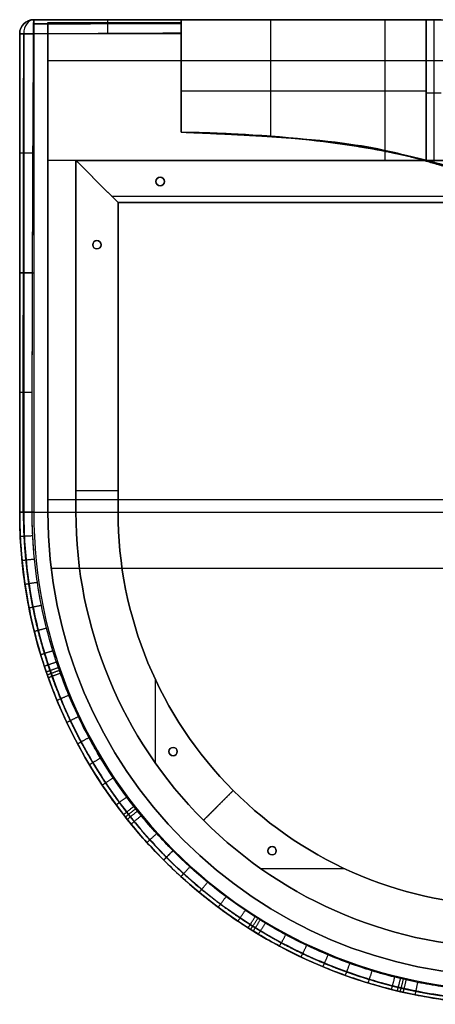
# Model space of a CAD drawing. Header units: millimetres. Extents: x -360 to 340, y -410 to 290.
# Tile 1 of 21: x -360 to -64, y -410 to 290. Entities that reach past the tile are written whole.
import ezdxf

# ---------------------------------------------------------------- set-up
doc = ezdxf.new("R2010")
doc.units = ezdxf.units.MM
for name, color, linetype, true_color in [('IGES level 40', 7, 'Continuous', 0xc0c0c0), ('IGES level 79', 7, 'Continuous', 0xc0c0c0), ('IGES level 84', 7, 'Continuous', 0xc0c0c0), ('IGES level 86', 7, 'Continuous', 0xc0c0c0)]:
    doc.layers.add(name, color=color, linetype=linetype, true_color=true_color)

msp = doc.modelspace()

# ---------------------------------------------------------------- linework, layer by layer
at = {"layer": 'IGES level 40', "extrusion": (1, 0, 0)}
for centre, start, end in [((190, 170, -340), 270, 348.46304), ((190, 170, -340), 270, 348.46304), ((190, 170, -245), 348.46304, 0)]:
    msp.add_arc(centre, 100, start, end, dxfattribs=at)
at = {"layer": 'IGES level 40', "extrusion": (0, -1, 0)}
msp.add_arc((-70, 495, -290), 175, 90.1999, 180, dxfattribs=at)
msp.add_arc((-70, 495, -290), 175, 90.1999, 180, dxfattribs=at)
at = {"layer": 'IGES level 40', "extrusion": (-1, 0, 0)}
for centre, end in [((-190, 170, 245), 191.53696), ((-190, 170, 100), 270)]:
    msp.add_arc(centre, 100, 180, end, dxfattribs=at)
at = {"layer": 'IGES level 40', "extrusion": (0, 1, 0)}
msp.add_arc((70, 495, 239.42), 175, 0, 89.8001, dxfattribs=at)
at = {"layer": 'IGES level 40', "extrusion": (0, 0, -1)}
for centre, end in [((10, -60, -150), 0), ((10, -60, -110), 360), ((10, -60, -150), 0)]:
    msp.add_arc(centre, 330, 270, end, dxfattribs=at)
at = {"layer": 'IGES level 40'}
msp.add_arc((-10, -60, 70), 330, 180, 270, dxfattribs=at)
msp.add_arc((-10, -60, 70), 330, 180, 270, dxfattribs=at)
for points in [[(-340, 287.98, 150), (-292.5, 287.98, 150), (-245, 287.98, 150)], [(-340, 287.98, 150), (-340, 113.99, 150), (-340, -60, 150)], [(-340, 287.98, 150), (-292.5, 287.98, 150), (-245, 287.98, 150)], [(-340, -60, 150), (-340, 113.99, 150), (-340, 287.98, 150)], [(-245, 290, 170), (-52.5, 290, 170), (140, 290, 170)], [(-245, 290, 495), (-245, 250, 495), (-245, 210, 495)], [(-245, 290, 495), (-245, 290, 332.5), (-245, 290, 170)], [(-245, 210, 495), (-245, 250, 495), (-245, 290, 495)], [(-245, 290, 322.5), (-245, 250, 322.5), (-245, 210, 322.5)], [(-245, 290, 170), (-52.5, 290, 170), (140, 290, 170)], [(-245, 290, 495), (-245, 290, 332.5), (-245, 290, 170)], [(-245, 290, 490), (-52.5, 290, 490), (140, 290, 490)], [(-245, 287.98, 150), (-245, 248.99, 150), (-245, 210, 150)], [(-245, 287.98, 150), (-245, 248.99, 150), (-245, 210, 150)], [(-181.28, 206.86, 630.06), (-181.28, 248.43, 630.06), (-181.28, 290, 630.06)], [(-70.61, 290, 670), (-70.61, 239.72, 670), (-70.61, 189.45, 670)], [(-60, 290, 670), (-65.31, 290, 670), (-70.61, 290, 670)], [(-70.61, 189.45, 670), (-70.61, 239.72, 670), (-70.61, 290, 670)], [(-60, 290, 670), (-65.31, 290, 670), (-70.61, 290, 670)], [(-65.31, 290, 670), (-65.31, 238.97, 670), (-65.31, 187.95, 670)], [(-340, -60, 110), (-340, 105, 110), (-340, 270, 110)], [(140, 260.71, 99.29), (-100, 260.71, 99.29), (-340, 260.71, 99.29)], [(-245, 250, 150), (-245, 250, 322.5), (-245, 250, 495)], [(-70.61, 237.91, 670), (-65.31, 237.91, 670), (-60, 237.91, 670)], [(-245, 210, 150), (-245, 210, 322.5), (-245, 210, 495)], [(-245, 210, 150), (-245, 210, 322.5), (-245, 210, 495)], [(140, 190, 70), (-100, 190, 70), (-340, 190, 70)], [(-340, 190, 70), (-340, 65, 70), (-340, -60, 70)], [(140, 190, 70), (-100, 190, 70), (-340, 190, 70)], [(-340, -60, 70), (-340, 65, 70), (-340, 190, 70)], [(-68.59, 188.88, 150), (-68.59, 188.88, 410), (-68.59, 188.88, 670)], [(-340, 115.03, 70), (-340, 115.03, 110), (-340, 115.03, 150)], [(-340, -51.01, 150), (-62.86, -51.01, 150), (214.28, -51.01, 150)], [(-340, -60, 150), (-340, -60, 110), (-340, -60, 70)], [(-340, -60, 150), (-340, -60, 110), (-340, -60, 70)], [(-337.57, -100, 70), (-48.78, -100, 70), (240, -100, 70)], [(-243.35, -293.35, 150), (-243.35, -293.35, 110), (-243.35, -293.35, 70)]]:
    msp.add_open_spline(points, degree=2, dxfattribs=at)
for points, knots in [([(-245, 210, 495), (-245, 210, 506.6), (-243.86, 209.96, 518.05), (-240.47, 209.83, 535), (-239.04, 209.77, 540.64), (-235.67, 209.64, 551.67), (-233.72, 209.56, 557.07), (-227.12, 209.29, 572.9), (-221.71, 209.05, 583), (-208.79, 208.44, 602.23), (-201.46, 208.07, 611.07), (-189.3, 207.37, 623.16), (-185.04, 207.11, 627), (-176.12, 206.52, 634.28), (-171.44, 206.19, 637.72), (-157.08, 205.07, 647.23), (-146.99, 204.18, 652.57), (-131.14, 202.32, 659.07), (-125.69, 201.6, 661), (-114.75, 199.93, 664.28), (-109.26, 198.97, 665.63), (-98.26, 196.73, 667.79), (-92.76, 195.44, 668.6), (-81.72, 192.59, 669.7), (-76.18, 191.03, 669.98), (-70.61, 189.45, 670)], [3, 3, 3, 3, 3.125, 3.125, 3.1875, 3.1875, 3.25, 3.25, 3.375, 3.375, 3.5, 3.5, 3.5625, 3.5625, 3.625, 3.625, 3.75, 3.75, 3.8125, 3.8125, 3.875, 3.875, 3.9375, 3.9375, 4, 4, 4, 4]), ([(125.86, 75.86, 150), (90.68, 109.49, 150), (49.15, 136.63, 150), (-17.63, 173.94, 150), (-35.3, 179.51, 150), (-100.36, 197.8, 150), (-126.22, 205.56, 150), (-245, 210, 150)], [1, 1, 1, 1, 1.201933, 1.253349, 1.485174, 1.562737, 2, 2, 2, 2]), ([(125.86, 75.86, 411.7), (90.68, 109.49, 411.7), (49.15, 136.63, 411.7), (-17.63, 173.94, 411.7), (-35.3, 179.51, 411.7), (-100.36, 197.8, 411.7), (-126.22, 205.56, 411.7), (-245, 210, 411.7)], [0, 0, 0, 0, 0.201933, 0.253349, 0.485174, 0.562737, 1, 1, 1, 1]), ([(-245, 210, 495), (-245, 210, 506.6), (-243.86, 209.96, 518.05), (-240.47, 209.83, 535), (-239.04, 209.77, 540.64), (-235.67, 209.64, 551.67), (-233.72, 209.56, 557.07), (-227.12, 209.29, 572.9), (-221.71, 209.05, 583), (-208.79, 208.44, 602.23), (-201.46, 208.07, 611.07), (-189.3, 207.37, 623.16), (-185.04, 207.11, 627), (-176.12, 206.52, 634.28), (-171.44, 206.19, 637.72), (-157.08, 205.07, 647.23), (-146.99, 204.18, 652.57), (-131.14, 202.32, 659.07), (-125.69, 201.6, 661), (-114.75, 199.93, 664.28), (-109.26, 198.97, 665.63), (-98.26, 196.73, 667.79), (-92.76, 195.44, 668.6), (-81.72, 192.59, 669.7), (-76.18, 191.03, 669.98), (-70.61, 189.45, 670)], [0, 0, 0, 0, 0.125, 0.125, 0.1875, 0.1875, 0.25, 0.25, 0.375, 0.375, 0.5, 0.5, 0.5625, 0.5625, 0.625, 0.625, 0.75, 0.75, 0.8125, 0.8125, 0.875, 0.875, 0.9375, 0.9375, 1, 1, 1, 1]), ([(-245, 210, 150), (-126.22, 205.56, 150), (-100.36, 197.8, 150), (-35.3, 179.51, 150), (-17.63, 173.94, 150), (49.15, 136.63, 150), (90.68, 109.49, 150), (125.86, 75.86, 150)], [6.570796, 6.570796, 6.570796, 6.570796, 7.008059, 7.085622, 7.317448, 7.368863, 7.570796, 7.570796, 7.570796, 7.570796]), ([(-70.61, 189.45, 670), (-69.94, 189.26, 670), (-66.47, 188.28, 670), (-62.88, 187.26, 670), (-60, 186.45, 670)], [4, 4, 4, 4, 4.00833092, 4.04278726, 4.04278726, 4.04278726, 4.04278726]), ([(-70.61, 189.45, 670), (-69.94, 189.26, 670), (-66.47, 188.28, 670), (-62.88, 187.26, 670), (-60, 186.45, 670)], [0.42893218, 0.42893218, 0.42893218, 0.42893218, 0.4372631, 0.47171944, 0.47171944, 0.47171944, 0.47171944])]:
    msp.add_open_spline(points, degree=3, knots=knots, dxfattribs=at)
at = {"layer": 'IGES level 79', "extrusion": (0, 0, -1)}
for centre, radius, start, end in [((350, 280, -160), 10, 0, 90), ((350, 280, -430.06), 10, 360, 90), ((350, 280, -295.03), 10, 360, 90), ((10, -60, -160), 350, 270, 0), ((10, -60, -298.72), 350, 270, 360)]:
    msp.add_arc(centre, radius, start, end, dxfattribs=at)
at = {"layer": 'IGES level 79'}
for centre, radius, start, end in [((-350, 280, 160), 10, 90, 180), ((-350, 280, 430.06), 10, 90, 180), ((-10, -60, 160), 350, 180, 270), ((-10, -60, 150), 340, 180, 270), ((-10, -60, 150), 340, 180, 270)]:
    msp.add_arc(centre, radius, start, end, dxfattribs=at)
at = {"layer": 'IGES level 79', "extrusion": (0.704906, -6.12323e-17, 0.709301)}
msp.add_arc((280, 551.41, 58.33), 10, 0, 89.74894, dxfattribs=at)
at = {"layer": 'IGES level 79', "extrusion": (-0.707107, -6.12323e-17, 0.707107)}
msp.add_arc((-280, -134.35, 360.62), 10, 180, 270, dxfattribs=at)
at = {"layer": 'IGES level 79', "extrusion": (-0.999981, 2.33932e-13, -0.006216)}
msp.add_arc((-280, 432.23, 347.32), 10, 90.35615, 180, dxfattribs=at)
at = {"layer": 'IGES level 79', "extrusion": (0.999981, 7.04421e-15, 0.006216)}
msp.add_arc((280, 432.23, -347.32), 10, 360, 89.64385, dxfattribs=at)
at = {"layer": 'IGES level 79', "extrusion": (1, 0, 0)}
msp.add_arc((280, 160, -350), 10, 270, 0, dxfattribs=at)
at = {"layer": 'IGES level 79', "extrusion": (-1, 0, 0)}
for centre in [(-280, 160, 350), (-280, 160, 297.5), (-280, 160, 245), (-280, 160, 245)]:
    msp.add_arc(centre, 10, 180, 270, dxfattribs=at)
at = {"layer": 'IGES level 79', "extrusion": (-3.80577e-11, 0.999981, -0.006216)}
msp.add_arc((350, 431.8, 277.32), 10, 0, 89.64385, dxfattribs=at)
at = {"layer": 'IGES level 79', "extrusion": (0, 1, 0)}
for centre in [(350, 160, 280), (350, 160, -60)]:
    msp.add_arc(centre, 10, 270, 0, dxfattribs=at)
at = {"layer": 'IGES level 79', "extrusion": (0, -1, 0)}
for centre in [(-350, 160, -280), (-350, 160, -110), (-350, 160, 60)]:
    msp.add_arc(centre, 10, 180, 270, dxfattribs=at)
at = {"layer": 'IGES level 79'}
for points, weights, degree in [([(-350.04, 287.09, 437.11), (-315.18, 287.17, 437.25), (-280.12, 287.23, 437.36), (-245, 287.28, 437.45)], [0.854650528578, 0.85845552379, 0.861615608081, 0.864170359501], 3), ([(-297.22, 280.36, 440.35), (-297.21, 290, 440), (-297.16, 290, 430.36)], [0.999999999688, 0.71981675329, 1], 2), ([(-350.06, 280.06, 440.06), (-360, 280.06, 440), (-360, 280, 430.06)], [1, 0.709301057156, 1], 2), ([(-350.52, 195.05, 440.5), (-360, 195.04, 440.01), (-360, 195, 430.51)], [1, 0.725284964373, 1], 2), ([(-350.85, 110.03, 440.79), (-360, 110.03, 440.01), (-360, 110, 430.82)], [1, 0.736452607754, 1], 2), ([(-351.04, 25.01, 440.95), (-360, 25.01, 440.01), (-360, 25, 431.01)], [1, 0.743040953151, 1], 2), ([(-351.11, -60, 441), (-360, -60, 440.01), (-360, -60, 431.06)], [1, 0.745217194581, 1], 2), ([(-360, -60, 431.06), (-360, -60, 440.01), (-351.11, -60, 441)], [1, 0.745217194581, 1], 2), ([(-357.07, -60, 152.93), (-357.07, -263.31, 152.93), (-213.31, -407.07, 152.93), (-10, -407.07, 152.93)], [0.816490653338, 0.65706093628, 0.65706093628, 0.816490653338], 3), ([(-359.57, -77.26, 431.11), (-359.58, -77.22, 440.06), (-350.69, -76.77, 441.05)], [1, 0.74504780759, 1], 2), ([(-358.31, -94.38, 431.24), (-358.32, -94.29, 440.2), (-349.45, -93.41, 441.18)], [1, 0.744549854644, 1], 2), ([(-356.21, -111.36, 431.44), (-356.23, -111.23, 440.43), (-347.39, -109.9, 441.39)], [1, 0.743744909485, 1], 2), ([(-353.29, -128.19, 431.72), (-353.33, -128.03, 440.74), (-344.53, -126.26, 441.67)], [1, 0.74266250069, 1], 2), ([(-349.55, -144.89, 432.06), (-349.6, -144.69, 441.11), (-340.86, -142.49, 442.01)], [1, 0.741339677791, 1], 2), ([(-344.98, -161.44, 432.45), (-345.04, -161.23, 441.54), (-336.38, -158.58, 442.4)], [1, 0.739820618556, 1], 2), ([(-342.38, -169.66, 432.66), (-342.45, -169.44, 441.77), (-333.84, -166.58, 442.61)], [1, 0.739003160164, 1], 2), ([(-341, -173.76, 432.76), (-341.07, -173.54, 441.89), (-332.48, -170.56, 442.72)], [1, 0.738582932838, 1], 2), ([(-340.29, -175.8, 432.82), (-340.36, -175.58, 441.95), (-331.79, -172.55, 442.77)], [1, 0.738370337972, 1], 2), ([(-339.56, -177.84, 432.87), (-339.64, -177.62, 442.01), (-331.08, -174.54, 442.83)], [1, 0.738156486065, 1], 2), ([(-333.36, -193.94, 433.31), (-333.45, -193.71, 442.5), (-325, -190.19, 443.27)], [1, 0.736422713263, 1], 2), ([(-326.41, -209.61, 433.75), (-326.51, -209.4, 442.98), (-318.2, -205.45, 443.72)], [1, 0.734692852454, 1], 2), ([(-318.73, -224.89, 434.17), (-318.83, -224.69, 443.45), (-310.68, -220.31, 444.14)], [1, 0.733028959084, 1], 2), ([(-310.31, -239.76, 434.56), (-310.42, -239.58, 443.88), (-302.45, -234.79, 444.53)], [1, 0.731490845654, 1], 2), ([(-301.16, -254.22, 434.9), (-301.26, -254.08, 444.26), (-293.5, -248.89, 444.87)], [1, 0.730134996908, 1], 2), ([(-291.28, -268.28, 435.18), (-291.36, -268.17, 444.57), (-283.84, -262.59, 445.16)], [1, 0.729013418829, 1], 2), ([(-286.06, -275.16, 435.29), (-286.13, -275.06, 444.7), (-278.73, -269.29, 445.27)], [1, 0.728555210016, 1], 2), ([(-284.72, -276.86, 435.32), (-284.79, -276.77, 444.72), (-277.43, -270.95, 445.3)], [1, 0.728452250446, 1], 2), ([(-283.37, -278.56, 435.34), (-283.44, -278.47, 444.75), (-276.11, -272.6, 445.32)], [1, 0.72835408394, 1], 2), ([(-280.65, -281.92, 435.39), (-280.71, -281.85, 444.8), (-273.45, -275.88, 445.37)], [1, 0.728172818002, 1], 2), ([(-269.4, -294.98, 435.52), (-269.43, -294.94, 444.94), (-262.46, -288.62, 445.5)], [1, 0.727656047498, 1], 2), ([(-257.58, -307.4, 435.56), (-257.58, -307.4, 444.99), (-250.92, -300.74, 445.54)], [1, 0.727480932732, 1], 2), ([(-257.49, -307.49, 160), (-257.49, -307.49, 154.14), (-254.56, -304.56, 150), (-250.42, -300.42, 150)], [0.816490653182, 0.657060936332, 0.657060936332, 0.816490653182], 3), ([(-245.2, -319.19, 435.52), (-245.17, -319.22, 444.95), (-238.84, -312.26, 445.5)], [1, 0.727649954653, 1], 2), ([(-232.27, -330.36, 435.39), (-232.2, -330.42, 444.81), (-226.22, -323.17, 445.37)], [1, 0.728155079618, 1], 2), ([(-218.78, -340.91, 435.19), (-218.67, -340.99, 444.58), (-213.07, -333.48, 445.17)], [1, 0.728978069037, 1], 2), ([(-204.73, -350.83, 434.91), (-204.59, -350.92, 444.27), (-199.38, -343.17, 444.89)], [1, 0.730090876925, 1], 2), ([(-197.49, -355.55, 434.75), (-197.33, -355.65, 444.09), (-192.33, -347.78, 444.72)], [1, 0.730744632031, 1], 2), ([(-195.66, -356.7, 434.7), (-195.49, -356.8, 444.04), (-190.54, -348.91, 444.68)], [1, 0.730917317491, 1], 2), ([(-193.82, -357.84, 434.66), (-193.65, -357.95, 443.99), (-188.75, -350.03, 444.63)], [1, 0.73109330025, 1], 2), ([(-190.13, -360.09, 434.57), (-189.95, -360.2, 443.89), (-185.15, -352.23, 444.54)], [1, 0.73145426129, 1], 2), ([(-175.15, -368.59, 434.18), (-174.95, -368.69, 443.46), (-170.57, -360.54, 444.15)], [1, 0.733001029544, 1], 2), ([(-159.85, -376.3, 433.76), (-159.63, -376.4, 442.99), (-155.67, -368.09, 443.72)], [1, 0.734666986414, 1], 2), ([(-144.23, -383.24, 433.32), (-144.01, -383.33, 442.51), (-140.48, -374.88, 443.28)], [1, 0.736390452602, 1], 2), ([(-128.29, -389.4, 432.88), (-128.07, -389.48, 442.02), (-124.97, -380.92, 442.84)], [1, 0.738109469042, 1], 2), ([(-112.03, -394.8, 432.46), (-111.82, -394.86, 441.56), (-109.16, -386.21, 442.42)], [1, 0.739762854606, 1], 2), ([(-95.45, -399.41, 432.07), (-95.26, -399.46, 441.13), (-93.04, -390.73, 442.02)], [1, 0.741291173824, 1], 2), ([(-91.25, -400.44, 431.98), (-91.06, -400.48, 441.02), (-88.96, -391.73, 441.93)], [1, 0.741646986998, 1], 2), ([(-89.15, -400.93, 431.94), (-88.96, -400.98, 440.98), (-86.91, -392.22, 441.88)], [1, 0.741820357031, 1], 2), ([(-87.03, -401.42, 431.89), (-86.85, -401.46, 440.93), (-84.86, -392.69, 441.84)], [1, 0.74199054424, 1], 2), ([(-78.57, -403.22, 431.73), (-78.41, -403.25, 440.75), (-76.63, -394.46, 441.67)], [1, 0.742635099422, 1], 2)]:
    msp.add_rational_spline(points, weights, degree=degree, dxfattribs=at)
for points, degree in [([(-350, 290, 160), (-297.5, 290, 160), (-245, 290, 160)], 2), ([(-350, 290, 430.06), (-350, 290, 295.03), (-350, 290, 160)], 2), ([(-245, 290, 430.6), (-280, 290, 430.46), (-315, 290, 430.28), (-350, 290, 430.06)], 3), ([(-245, 290, 430.6), (-280, 290, 430.46), (-315, 290, 430.28), (-350, 290, 430.06)], 3), ([(-350, 290, 160), (-297.5, 290, 160), (-245, 290, 160)], 2), ([(-350, 290, 430.06), (-350, 290, 295.03), (-350, 290, 160)], 2), ([(-350, 290, 296.11), (-297.5, 290, 296.11), (-245, 290, 296.11)], 2), ([(-245, 287.07, 152.93), (-297.5, 287.07, 152.93), (-350, 287.07, 152.93)], 2), ([(-297.5, 290, 160), (-297.5, 290, 295.18), (-297.5, 290, 430.36)], 2), ([(-245, 290, 430.6), (-245, 290, 295.3), (-245, 290, 160)], 2), ([(-245, 290, 298.11), (-245, 250, 298.11), (-245, 210, 298.11)], 2), ([(-245, 290, 160), (-245, 290, 295.3), (-245, 290, 430.6)], 2), ([(-360, 280, 160), (-360, 280, 295.03), (-360, 280, 430.06)], 2), ([(-357.73, 286.34, 430.06), (-357.73, 286.34, 295.03), (-357.73, 286.34, 160)], 2), ([(-351.11, -60, 441), (-351.11, 53.36, 441), (-350.76, 166.71, 440.76), (-350.06, 280.06, 440.06)], 3), ([(-350.06, 280.06, 440.06), (-315.04, 280.28, 440.28), (-280.02, 280.46, 440.45), (-245, 280.61, 440.58)], 3), ([(-350.06, 280.06, 440.06), (-315.04, 280.28, 440.28), (-280.02, 280.46, 440.45), (-245, 280.61, 440.58)], 3), ([(-245, 210, 444.45), (-245, 233.54, 443.31), (-245, 257.07, 442.02), (-245, 280.61, 440.58)], 3), ([(-245, 280.61, 440.58), (-245, 257.07, 442.02), (-245, 233.54, 443.31), (-245, 210, 444.45)], 3), ([(-360, -60, 160), (-360, 110, 160), (-360, 280, 160)], 2), ([(-360, 280, 430.06), (-360, 166.67, 430.77), (-360, 53.33, 431.06), (-360, -60, 431.06)], 3), ([(-360, 280, 160), (-360, 280, 295.03), (-360, 280, 430.06)], 2), ([(-360, -60, 160), (-360, 110, 160), (-360, 280, 160)], 2), ([(-360, -60, 296.35), (-360, 110, 296.35), (-360, 280, 296.35)], 2), ([(-357.07, 280, 152.93), (-357.07, 110, 152.93), (-357.07, -60, 152.93)], 2), ([(-245, 280, 150), (-297.5, 280, 150), (-350, 280, 150)], 2), ([(-350, 280, 150), (-350, 110, 150), (-350, -60, 150)], 2), ([(-350, 280, 150), (-350, 110, 150), (-350, -60, 150)], 2), ([(-245, 280, 150), (-297.5, 280, 150), (-350, 280, 150)], 2), ([(-245, 280, 150), (-245, 245, 150), (-245, 210, 150)], 2), ([(-245, 210, 150), (-245, 245, 150), (-245, 280, 150)], 2), ([(-245, 250, 150), (-245, 250, 296.18), (-245, 250, 442.37)], 2), ([(-245, 210, 150), (-245, 210, 297.22), (-245, 210, 444.45)], 2), ([(-245, 210, 444.45), (-245, 210, 297.22), (-245, 210, 150)], 2), ([(-83.62, 193.06, 449.12), (-83.62, 193.06, 299.56), (-83.62, 193.06, 150)], 2), ([(-360, 110, 160), (-360, 110, 295.41), (-360, 110, 430.82)], 2), ([(-360, -60, 431.06), (-360, -60, 295.53), (-360, -60, 160)], 2), ([(-360, -60, 431.06), (-360, -60, 295.53), (-360, -60, 160)], 2), ([(219.03, -60.25, 451.44), (28.98, -60.25, 465.65), (-161.06, -60.25, 462.17), (-351.11, -60.25, 441)], 3), ([(-350, -60, 150), (-65.54, -60, 150), (218.91, -60, 150)], 2), ([(-257.49, -307.49, 435.56), (-257.49, -307.49, 297.78), (-257.49, -307.49, 160)], 2)]:
    msp.add_open_spline(points, degree=degree, dxfattribs=at)
for points, knots in [([(-245, 280.61, 440.58), (-245, 283.14, 440.43), (-245, 285.56, 439.28), (-245, 288.15, 436.53), (-245, 288.83, 435.46), (-245, 289.76, 433.11), (-245, 290, 431.87), (-245, 290, 430.6)], [2.56458, 2.56458, 2.56458, 2.56458, 3.06458, 3.06458, 3.31458, 3.31458, 3.56458, 3.56458, 3.56458, 3.56458]), ([(-245, 280.61, 440.58), (-245, 283.14, 440.43), (-245, 285.56, 439.28), (-245, 288.15, 436.53), (-245, 288.83, 435.46), (-245, 289.76, 433.11), (-245, 290, 431.87), (-245, 290, 430.6)], [1.1008709, 1.1008709, 1.1008709, 1.1008709, 1.6008709, 1.6008709, 1.8508709, 1.8508709, 2.1008709, 2.1008709, 2.1008709, 2.1008709]), ([(-351.11, -60, 441), (-351.11, -31.66, 441), (-351.09, -3.32, 440.99), (-351, 53.35, 440.92), (-350.93, 81.69, 440.86), (-350.76, 138.37, 440.71), (-350.65, 166.71, 440.62), (-350.39, 223.38, 440.38), (-350.24, 251.72, 440.24), (-350.06, 280.06, 440.06)], [0, 0, 0, 0, 0.0850005, 0.0850005, 0.170001, 0.170001, 0.2550014, 0.2550014, 0.3400019, 0.3400019, 0.3400019, 0.3400019]), ([(-360, 280, 430.06), (-360, 251.67, 430.24), (-360, 223.33, 430.39), (-360, 166.67, 430.64), (-360, 138.33, 430.74), (-360, 81.67, 430.91), (-360, 53.33, 430.97), (-360, -3.33, 431.05), (-360, -31.67, 431.06), (-360, -60, 431.06)], [-0.3400019, -0.3400019, -0.3400019, -0.3400019, -0.2550014, -0.2550014, -0.170001, -0.170001, -0.0850005, -0.0850005, 0, 0, 0, 0]), ([(260, -295, 444.45), (258.52, -261.29, 445.57), (257.33, -227.54, 446.48), (251.86, -177.37, 447.83), (249.43, -160.72, 448.28), (244.36, -135.92, 449), (242.45, -127.68, 449.24), (238.09, -111.28, 449.74), (235.63, -103.08, 450), (230.2, -87, 450.52), (227.22, -79.1, 450.79), (220.67, -63.58, 451.32), (217.11, -55.97, 451.59), (205.72, -33.5, 452.36), (197.19, -18.99, 452.86), (178.99, 9.46, 453.65), (169.37, 23.49, 453.96), (148.93, 50.26, 454.35), (138.09, 63.03, 454.44), (120.52, 80.91, 454.44), (114.43, 86.65, 454.42), (101.8, 97.68, 454.33), (95.26, 102.98, 454.26), (81.84, 113.24, 454.07), (74.94, 118.21, 453.95), (60.95, 127.83, 453.67), (53.87, 132.47, 453.5), (32.48, 146.09, 452.92), (18.03, 154.8, 452.42), (-4.4, 166.39, 451.64), (-12.01, 170.01, 451.37), (-27.56, 176.58, 450.84), (-35.51, 179.53, 450.58), (-51.71, 184.85, 450.07), (-59.98, 187.24, 449.82), (-76.52, 191.5, 449.33), (-84.82, 193.39, 449.09), (-109.79, 198.55, 448.36), (-126.53, 201.24, 447.89), (-176.98, 207.53, 446.47), (-210.92, 209.37, 445.54), (-245, 210, 444.45)], [3, 3, 3, 3, 3.125, 3.125, 3.1875, 3.1875, 3.21875, 3.21875, 3.25, 3.25, 3.28125, 3.28125, 3.3125, 3.3125, 3.375, 3.375, 3.4375, 3.4375, 3.5, 3.5, 3.53125, 3.53125, 3.5625, 3.5625, 3.59375, 3.59375, 3.625, 3.625, 3.6875, 3.6875, 3.71875, 3.71875, 3.75, 3.75, 3.78125, 3.78125, 3.8125, 3.8125, 3.875, 3.875, 4, 4, 4, 4]), ([(-245, 210, 150), (-190.89, 208.99, 150), (-115.01, 203.33, 150), (-17.64, 175.49, 150), (49.24, 136.86, 150), (124.36, 84.24, 150), (181.86, 8.5, 150), (228.3, -72.17, 150), (255.54, -173.03, 150), (257.98, -248.8, 150), (260, -295, 150)], [1, 1, 1, 1, 1.200549, 1.280246, 1.372432, 1.485232, 1.617382, 1.720415, 1.828522, 2, 2, 2, 2]), ([(260, -295, 303.25), (257.98, -248.8, 303.25), (255.54, -173.03, 303.25), (228.3, -72.17, 303.25), (181.86, 8.5, 303.25), (124.36, 84.24, 303.25), (49.24, 136.86, 303.25), (-17.64, 175.49, 303.25), (-115.01, 203.33, 303.25), (-190.89, 208.99, 303.25), (-245, 210, 303.25)], [0, 0, 0, 0, 0.171478, 0.279585, 0.382618, 0.514768, 0.627568, 0.719754, 0.799451, 1, 1, 1, 1]), ([(260, -295, 150), (257.98, -248.8, 150), (255.54, -173.03, 150), (228.3, -72.17, 150), (181.86, 8.5, 150), (124.36, 84.24, 150), (49.24, 136.86, 150), (-17.64, 175.49, 150), (-115.01, 203.33, 150), (-190.89, 208.99, 150), (-245, 210, 150)], [4.570796, 4.570796, 4.570796, 4.570796, 4.742274, 4.850381, 4.953415, 5.085565, 5.198364, 5.29055, 5.370247, 5.570796, 5.570796, 5.570796, 5.570796]), ([(-245, 210, 444.45), (-210.92, 209.37, 445.54), (-176.98, 207.53, 446.47), (-126.53, 201.24, 447.89), (-109.79, 198.55, 448.36), (-84.82, 193.39, 449.09), (-76.52, 191.5, 449.33), (-59.98, 187.24, 449.82), (-51.71, 184.85, 450.07), (-35.51, 179.53, 450.58), (-27.56, 176.58, 450.84), (-12.01, 170.01, 451.37), (-4.4, 166.39, 451.64), (18.03, 154.8, 452.42), (32.48, 146.09, 452.92), (53.87, 132.47, 453.5), (60.95, 127.83, 453.67), (74.94, 118.21, 453.95), (81.84, 113.24, 454.07), (95.26, 102.98, 454.26), (101.8, 97.68, 454.33), (114.43, 86.65, 454.42), (120.52, 80.91, 454.44), (138.09, 63.03, 454.44), (148.93, 50.26, 454.35), (169.37, 23.49, 453.96), (178.99, 9.46, 453.65), (197.19, -18.99, 452.86), (205.72, -33.5, 452.36), (217.11, -55.97, 451.59), (220.67, -63.58, 451.32), (227.22, -79.1, 450.79), (230.2, -87, 450.52), (235.63, -103.08, 450), (238.09, -111.28, 449.74), (242.45, -127.68, 449.24), (244.36, -135.92, 449), (249.43, -160.72, 448.28), (251.86, -177.37, 447.83), (257.33, -227.54, 446.48), (258.52, -261.29, 445.57), (260, -295, 444.45)], [3.1008709, 3.1008709, 3.1008709, 3.1008709, 3.2258709, 3.2258709, 3.2883709, 3.2883709, 3.3196209, 3.3196209, 3.3508709, 3.3508709, 3.3821209, 3.3821209, 3.4133709, 3.4133709, 3.4758709, 3.4758709, 3.5071209, 3.5071209, 3.5383709, 3.5383709, 3.5696209, 3.5696209, 3.6008709, 3.6008709, 3.6633709, 3.6633709, 3.7258709, 3.7258709, 3.7883709, 3.7883709, 3.8196209, 3.8196209, 3.8508709, 3.8508709, 3.8821209, 3.8821209, 3.9133709, 3.9133709, 3.9758709, 3.9758709, 4.1008709, 4.1008709, 4.1008709, 4.1008709]), ([(-360, -60, 431.06), (-360, -65.78, 431.06), (-359.86, -71.53, 431.08), (-359.29, -82.99, 431.14), (-358.87, -88.7, 431.18), (-357.75, -100.06, 431.29), (-357.05, -105.72, 431.36), (-355.38, -116.99, 431.53), (-354.4, -122.6, 431.62), (-352.18, -133.78, 431.83), (-350.94, -139.35, 431.94), (-348.16, -150.43, 432.18), (-346.64, -155.94, 432.31), (-344.15, -164.19, 432.52), (-343.28, -166.93, 432.59), (-341.93, -171.03, 432.69), (-341.47, -172.39, 432.73), (-340.76, -174.44, 432.78), (-340.53, -175.12, 432.8), (-340.05, -176.48, 432.84), (-339.81, -177.17, 432.85), (-337.62, -183.28, 433.02), (-335.55, -188.64, 433.17), (-331.17, -199.23, 433.46), (-328.85, -204.46, 433.61), (-323.97, -214.77, 433.9), (-321.41, -219.86, 434.04), (-316.04, -229.91, 434.31), (-313.24, -234.87, 434.44), (-307.38, -244.65, 434.68), (-304.34, -249.47, 434.79), (-297.99, -258.98, 435), (-294.7, -263.67, 435.1), (-289.57, -270.59, 435.22), (-287.83, -272.88, 435.26), (-285.61, -275.73, 435.3), (-285.17, -276.29, 435.31), (-284.27, -277.43, 435.33), (-283.82, -277.99, 435.34), (-282.47, -279.68, 435.36), (-281.56, -280.81, 435.38), (-276.99, -286.38, 435.45), (-273.24, -290.73, 435.49), (-265.55, -299.22, 435.55), (-261.61, -303.36, 435.56), (-253.54, -311.43, 435.56), (-249.42, -315.36, 435.55), (-240.98, -323.02, 435.49), (-236.67, -326.74, 435.45), (-227.87, -333.98, 435.34), (-223.37, -337.5, 435.27), (-214.19, -344.32, 435.11), (-209.51, -347.63, 435.01), (-202.34, -352.43, 434.86), (-199.93, -354, 434.8), (-196.88, -355.93, 434.73), (-196.27, -356.32, 434.72), (-195.05, -357.08, 434.69), (-194.43, -357.46, 434.67), (-192.59, -358.6, 434.63), (-191.36, -359.35, 434.6), (-185.19, -363.05, 434.44), (-180.2, -365.89, 434.31), (-170.1, -371.29, 434.04), (-165, -373.86, 433.9), (-154.7, -378.74, 433.61), (-149.49, -381.05, 433.47), (-138.97, -385.42, 433.18), (-133.66, -387.48, 433.03), (-122.92, -391.33, 432.74), (-117.51, -393.13, 432.6), (-106.56, -396.47, 432.33), (-101.03, -398, 432.2), (-94.05, -399.76, 432.04), (-92.65, -400.1, 432.01), (-90.55, -400.61, 431.97), (-89.85, -400.77, 431.95), (-88.44, -401.1, 431.92), (-87.74, -401.26, 431.91), (-84.22, -402.05, 431.84), (-81.4, -402.65, 431.78), (-72.92, -404.35, 431.62), (-67.25, -405.33, 431.53), (-55.89, -407.03, 431.36), (-50.19, -407.73, 431.29), (-38.76, -408.86, 431.18), (-33.03, -409.29, 431.14), (-21.54, -409.86, 431.08), (-15.78, -410, 431.06), (-10, -410, 431.06)], [0, 0, 0, 0, 0.0166002, 0.0166002, 0.0332005, 0.0332005, 0.0498007, 0.0498007, 0.066401, 0.066401, 0.0830012, 0.0830012, 0.0996015, 0.0996015, 0.1079016, 0.1079016, 0.1120517, 0.1120517, 0.1141267, 0.1141267, 0.1162017, 0.1162017, 0.132802, 0.132802, 0.1494022, 0.1494022, 0.1660025, 0.1660025, 0.1826027, 0.1826027, 0.1992029, 0.1992029, 0.2158032, 0.2158032, 0.2241033, 0.2241033, 0.2261783, 0.2261783, 0.2282534, 0.2282534, 0.2324034, 0.2324034, 0.2490037, 0.2490037, 0.2656039, 0.2656039, 0.2822042, 0.2822042, 0.2988044, 0.2988044, 0.3154047, 0.3154047, 0.3320049, 0.3320049, 0.340305, 0.340305, 0.3423801, 0.3423801, 0.3444551, 0.3444551, 0.3486051, 0.3486051, 0.3652054, 0.3652054, 0.3818056, 0.3818056, 0.3984059, 0.3984059, 0.4150061, 0.4150061, 0.4316064, 0.4316064, 0.4482066, 0.4482066, 0.4523567, 0.4523567, 0.4544317, 0.4544317, 0.4565067, 0.4565067, 0.4648069, 0.4648069, 0.4814071, 0.4814071, 0.4980074, 0.4980074, 0.5146076, 0.5146076, 0.5312078, 0.5312078, 0.5312078, 0.5312078]), ([(-10, -410, 431.06), (-33.11, -410, 431.06), (-55.97, -407.73, 431.31), (-84.22, -402.09, 431.83), (-89.87, -400.81, 431.95), (-101.03, -398, 432.2), (-106.56, -396.47, 432.33), (-122.98, -391.46, 432.74), (-133.71, -387.61, 433.03), (-154.75, -378.87, 433.61), (-165.06, -373.99, 433.91), (-180.2, -365.89, 434.31), (-185.19, -363.05, 434.44), (-195.07, -357.13, 434.69), (-199.95, -354.03, 434.81), (-223.84, -338.03, 435.33), (-241.45, -323.54, 435.56), (-265.64, -299.33, 435.56), (-273.34, -290.84, 435.5), (-284.31, -277.46, 435.33), (-287.86, -272.9, 435.26), (-294.7, -263.67, 435.1), (-297.99, -258.98, 435), (-313.85, -235.21, 434.48), (-324.59, -215.11, 433.9), (-337.75, -183.35, 433.02), (-341.65, -172.43, 432.72), (-348.31, -150.45, 432.18), (-351.07, -139.37, 431.93), (-357.73, -105.84, 431.31), (-360, -83.11, 431.06), (-360, -60, 431.06)], [3.5707963, 3.5707963, 3.5707963, 3.5707963, 3.6957963, 3.6957963, 3.7270463, 3.7270463, 3.7582963, 3.7582963, 3.8207963, 3.8207963, 3.8832963, 3.8832963, 3.9145463, 3.9145463, 3.9457963, 3.9457963, 4.0707963, 4.0707963, 4.1332963, 4.1332963, 4.1645463, 4.1645463, 4.1957963, 4.1957963, 4.3207963, 4.3207963, 4.3832963, 4.3832963, 4.4457963, 4.4457963, 4.5707963, 4.5707963, 4.5707963, 4.5707963]), ([(-10, -401.11, 441), (-15.61, -401.11, 441), (-21.21, -400.97, 441.02), (-32.38, -400.41, 441.08), (-37.95, -399.99, 441.12), (-49.05, -398.88, 441.24), (-54.59, -398.19, 441.31), (-65.63, -396.53, 441.47), (-71.14, -395.56, 441.57), (-79.38, -393.9, 441.73), (-82.12, -393.32, 441.78), (-85.54, -392.54, 441.86), (-86.23, -392.38, 441.87), (-87.59, -392.06, 441.9), (-88.28, -391.9, 441.91), (-90.32, -391.41, 441.96), (-91.68, -391.07, 441.99), (-98.46, -389.35, 442.15), (-103.84, -387.84, 442.28), (-114.48, -384.57, 442.55), (-119.75, -382.81, 442.7), (-130.19, -379.04, 442.99), (-135.36, -377.02, 443.13), (-145.59, -372.75, 443.43), (-150.66, -370.48, 443.58), (-160.69, -365.7, 443.87), (-165.66, -363.19, 444.01), (-175.48, -357.9, 444.28), (-180.34, -355.13, 444.42), (-186.36, -351.5, 444.57), (-187.55, -350.77, 444.6), (-189.35, -349.66, 444.65), (-189.95, -349.29, 444.66), (-191.14, -348.54, 444.69), (-191.73, -348.16, 444.71), (-194.7, -346.27, 444.78), (-197.05, -344.73, 444.83), (-204.04, -340.04, 444.99), (-208.6, -336.81, 445.09), (-217.55, -330.14, 445.25), (-221.93, -326.71, 445.32), (-230.52, -319.63, 445.43), (-234.72, -316, 445.47), (-242.96, -308.52, 445.53), (-246.98, -304.68, 445.55), (-254.85, -296.8, 445.54), (-258.7, -292.76, 445.53), (-266.21, -284.48, 445.47), (-269.88, -280.23, 445.43), (-274.34, -274.8, 445.36), (-275.23, -273.7, 445.34), (-276.55, -272.05, 445.32), (-276.99, -271.5, 445.31), (-277.86, -270.4, 445.29), (-278.3, -269.84, 445.28), (-280.46, -267.07, 445.24), (-282.17, -264.84, 445.2), (-287.18, -258.09, 445.08), (-290.4, -253.52, 444.98), (-296.6, -244.25, 444.77), (-299.58, -239.56, 444.65), (-305.31, -230.03, 444.41), (-308.05, -225.21, 444.28), (-313.3, -215.42, 444), (-315.81, -210.47, 443.86), (-320.59, -200.43, 443.57), (-322.86, -195.34, 443.42), (-327.15, -185.04, 443.13), (-329.18, -179.82, 442.98), (-331.32, -173.88, 442.81), (-331.55, -173.21, 442.79), (-332.02, -171.89, 442.76), (-332.25, -171.23, 442.74), (-332.94, -169.24, 442.68), (-333.39, -167.91, 442.65), (-334.72, -163.92, 442.54), (-335.57, -161.25, 442.47), (-338.01, -153.24, 442.26), (-339.51, -147.88, 442.13), (-342.22, -137.1, 441.89), (-343.44, -131.69, 441.77), (-345.62, -120.83, 441.56), (-346.57, -115.38, 441.47), (-348.21, -104.43, 441.3), (-348.9, -98.93, 441.23), (-350, -87.88, 441.12), (-350.41, -82.34, 441.08), (-350.97, -71.21, 441.02), (-351.11, -65.61, 441), (-351.11, -60, 441)], [-0.5312078, -0.5312078, -0.5312078, -0.5312078, -0.5146076, -0.5146076, -0.4980074, -0.4980074, -0.4814071, -0.4814071, -0.4648069, -0.4648069, -0.4565067, -0.4565067, -0.4544317, -0.4544317, -0.4523567, -0.4523567, -0.4482066, -0.4482066, -0.4316064, -0.4316064, -0.4150061, -0.4150061, -0.3984059, -0.3984059, -0.3818056, -0.3818056, -0.3652054, -0.3652054, -0.3486051, -0.3486051, -0.3444551, -0.3444551, -0.3423801, -0.3423801, -0.340305, -0.340305, -0.3320049, -0.3320049, -0.3154047, -0.3154047, -0.2988044, -0.2988044, -0.2822042, -0.2822042, -0.2656039, -0.2656039, -0.2490037, -0.2490037, -0.2324034, -0.2324034, -0.2282534, -0.2282534, -0.2261783, -0.2261783, -0.2241033, -0.2241033, -0.2158032, -0.2158032, -0.1992029, -0.1992029, -0.1826027, -0.1826027, -0.1660025, -0.1660025, -0.1494022, -0.1494022, -0.132802, -0.132802, -0.1162017, -0.1162017, -0.1141267, -0.1141267, -0.1120517, -0.1120517, -0.1079016, -0.1079016, -0.0996015, -0.0996015, -0.0830012, -0.0830012, -0.066401, -0.066401, -0.0498007, -0.0498007, -0.0332005, -0.0332005, -0.0166002, -0.0166002, 0, 0, 0, 0]), ([(-10, -401.11, 441), (-32.51, -401.11, 441), (-54.77, -398.87, 441.25), (-82.27, -393.32, 441.78), (-87.76, -392.07, 441.9), (-98.63, -389.3, 442.15), (-104.01, -387.79, 442.28), (-119.99, -382.88, 442.7), (-130.42, -379.09, 442.99), (-150.89, -370.52, 443.58), (-160.91, -365.74, 443.88), (-175.64, -357.81, 444.29), (-180.49, -355.04, 444.42), (-190.1, -349.25, 444.67), (-194.85, -346.22, 444.78), (-218.08, -330.59, 445.31), (-235.21, -316.46, 445.55), (-258.78, -292.88, 445.54), (-266.27, -284.62, 445.49), (-276.97, -271.6, 445.31), (-280.44, -267.17, 445.24), (-287.11, -258.18, 445.08), (-290.33, -253.62, 444.98), (-305.82, -230.5, 444.46), (-316.33, -210.97, 443.87), (-329.23, -180.07, 442.98), (-333.06, -169.44, 442.68), (-339.6, -148.06, 442.13), (-342.32, -137.27, 441.88), (-348.87, -104.64, 441.25), (-351.11, -82.51, 441), (-351.11, -60, 441)], [0, 0, 0, 0, 0.125, 0.125, 0.15625, 0.15625, 0.1875, 0.1875, 0.25, 0.25, 0.3125, 0.3125, 0.34375, 0.34375, 0.375, 0.375, 0.5, 0.5, 0.5625, 0.5625, 0.59375, 0.59375, 0.625, 0.625, 0.75, 0.75, 0.8125, 0.8125, 0.875, 0.875, 1, 1, 1, 1])]:
    msp.add_open_spline(points, degree=3, knots=knots, dxfattribs=at)
for points, weights, knots in [([(-357.45, -60, 437.73), (-357.45, -31.66, 437.73), (-357.44, -3.3, 437.72), (-357.42, 53.37, 437.67), (-357.39, 81.73, 437.64), (-357.34, 138.41, 437.54), (-357.3, 166.77, 437.48), (-357.21, 223.44, 437.32), (-357.15, 251.81, 437.23), (-357.09, 280.04, 437.11)], [0.87260859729, 0.87260859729, 0.872247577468, 0.870793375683, 0.869700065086, 0.866752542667, 0.864898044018, 0.860386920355, 0.857729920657, 0.854650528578], [0, 0, 0, 0, 0.0850005, 0.0850005, 0.170001, 0.170001, 0.2550014, 0.2550014, 0.3400019, 0.3400019, 0.3400019, 0.3400019]), ([(-357.45, -60, 437.73), (-357.45, -65.72, 437.73), (-357.31, -71.43, 437.75), (-356.75, -82.78, 437.81), (-356.33, -88.43, 437.85), (-355.21, -99.69, 437.97), (-354.52, -105.3, 438.04), (-352.86, -116.47, 438.21), (-351.89, -122.03, 438.31), (-349.69, -133.11, 438.53), (-348.45, -138.62, 438.64), (-345.7, -149.61, 438.9), (-344.19, -155.08, 439.03), (-341.71, -163.25, 439.25), (-340.85, -165.97, 439.32), (-339.5, -170.04, 439.43), (-339.05, -171.39, 439.47), (-338.35, -173.42, 439.52), (-338.11, -174.1, 439.54), (-337.64, -175.45, 439.58), (-337.4, -176.12, 439.6), (-335.23, -182.19, 439.77), (-333.17, -187.51, 439.92), (-328.81, -198.02, 440.23), (-326.51, -203.2, 440.38), (-321.66, -213.44, 440.68), (-319.12, -218.5, 440.83), (-313.78, -228.47, 441.11), (-310.99, -233.4, 441.25), (-305.17, -243.11, 441.5), (-302.14, -247.9, 441.62), (-295.84, -257.34, 441.84), (-292.56, -262, 441.94), (-287.46, -268.88, 442.07), (-285.73, -271.16, 442.11), (-283.53, -273.99, 442.15), (-283.08, -274.55, 442.16), (-282.2, -275.68, 442.18), (-281.75, -276.24, 442.19), (-280.4, -277.92, 442.21), (-279.5, -279.03, 442.23), (-274.96, -284.58, 442.3), (-271.23, -288.9, 442.35), (-263.58, -297.34, 442.41), (-259.66, -301.46, 442.42), (-251.64, -309.48, 442.42), (-247.54, -313.39, 442.41), (-239.15, -321, 442.35), (-234.87, -324.71, 442.31), (-226.11, -331.91, 442.19), (-221.65, -335.4, 442.12), (-212.52, -342.19, 441.95), (-207.87, -345.47, 441.85), (-200.75, -350.25, 441.69), (-198.35, -351.81, 441.63), (-195.33, -353.73, 441.56), (-194.72, -354.11, 441.54), (-193.5, -354.87, 441.51), (-192.89, -355.25, 441.49), (-191.07, -356.38, 441.45), (-189.84, -357.13, 441.42), (-183.71, -360.81, 441.26), (-178.76, -363.63, 441.12), (-168.73, -368.99, 440.84), (-163.67, -371.55, 440.69), (-153.44, -376.4, 440.39), (-148.27, -378.7, 440.24), (-137.84, -383.04, 439.93), (-132.57, -385.08, 439.78), (-121.92, -388.91, 439.48), (-116.55, -390.7, 439.33), (-105.69, -394.01, 439.05), (-100.21, -395.54, 438.91), (-93.29, -397.29, 438.75), (-91.9, -397.63, 438.72), (-89.82, -398.12, 438.67), (-89.12, -398.29, 438.66), (-87.73, -398.61, 438.63), (-87.03, -398.77, 438.61), (-83.54, -399.56, 438.54), (-80.74, -400.16, 438.48), (-72.35, -401.84, 438.32), (-66.73, -402.82, 438.22), (-55.47, -404.5, 438.05), (-49.82, -405.2, 437.97), (-38.5, -406.32, 437.85), (-32.82, -406.75, 437.81), (-21.43, -407.31, 437.75), (-15.72, -407.45, 437.73), (-10, -407.45, 437.73)], [0.87260859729, 0.87260859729, 0.872580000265, 0.872467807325, 0.872384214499, 0.872165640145, 0.872030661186, 0.871714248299, 0.871532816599, 0.871129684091, 0.870907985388, 0.870431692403, 0.87017710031, 0.869776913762, 0.869640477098, 0.869432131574, 0.869362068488, 0.869256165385, 0.869220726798, 0.869149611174, 0.869113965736, 0.868792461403, 0.868501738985, 0.867920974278, 0.867630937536, 0.867061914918, 0.866782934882, 0.866246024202, 0.86598809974, 0.865502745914, 0.865275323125, 0.864859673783, 0.864671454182, 0.864424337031, 0.864347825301, 0.864260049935, 0.86424288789, 0.864209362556, 0.864192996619, 0.864145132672, 0.86411491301, 0.863972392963, 0.863885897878, 0.86377014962, 0.863740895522, 0.863740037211, 0.863768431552, 0.863881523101, 0.86396621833, 0.864188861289, 0.86432680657, 0.864651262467, 0.864837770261, 0.865149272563, 0.865258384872, 0.865400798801, 0.865429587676, 0.865487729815, 0.865517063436, 0.865605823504, 0.865666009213, 0.865971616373, 0.866231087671, 0.866769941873, 0.867049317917, 0.867617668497, 0.867906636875, 0.868483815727, 0.868772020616, 0.869337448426, 0.86961466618, 0.870148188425, 0.870404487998, 0.87070586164, 0.870765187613, 0.870852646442, 0.870881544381, 0.87093881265, 0.870967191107, 0.871107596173, 0.871215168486, 0.87152231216, 0.871706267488, 0.872026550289, 0.872162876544, 0.87238326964, 0.872467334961, 0.872579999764, 0.87260859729, 0.87260859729], [0, 0, 0, 0, 0.0166002, 0.0166002, 0.0332005, 0.0332005, 0.0498007, 0.0498007, 0.066401, 0.066401, 0.0830012, 0.0830012, 0.0996015, 0.0996015, 0.1079016, 0.1079016, 0.1120517, 0.1120517, 0.1141267, 0.1141267, 0.1162017, 0.1162017, 0.132802, 0.132802, 0.1494022, 0.1494022, 0.1660025, 0.1660025, 0.1826027, 0.1826027, 0.1992029, 0.1992029, 0.2158032, 0.2158032, 0.2241033, 0.2241033, 0.2261783, 0.2261783, 0.2282534, 0.2282534, 0.2324034, 0.2324034, 0.2490037, 0.2490037, 0.2656039, 0.2656039, 0.2822042, 0.2822042, 0.2988044, 0.2988044, 0.3154047, 0.3154047, 0.3320049, 0.3320049, 0.340305, 0.340305, 0.3423801, 0.3423801, 0.3444551, 0.3444551, 0.3486051, 0.3486051, 0.3652054, 0.3652054, 0.3818056, 0.3818056, 0.3984059, 0.3984059, 0.4150061, 0.4150061, 0.4316064, 0.4316064, 0.4482066, 0.4482066, 0.4523567, 0.4523567, 0.4544317, 0.4544317, 0.4565067, 0.4565067, 0.4648069, 0.4648069, 0.4814071, 0.4814071, 0.4980074, 0.4980074, 0.5146076, 0.5146076, 0.5312078, 0.5312078, 0.5312078, 0.5312078])]:
    msp.add_rational_spline(points, weights, degree=3, knots=knots, dxfattribs=at)
at = {"layer": 'IGES level 84'}
for centre in [(-305, 130, 10), (-305, 130, 70), (-250.83, -230.37, 10), (-250.83, -230.37, 70), (-180.37, -300.83, 70), (-180.37, -300.83, 40), (-180.37, -300.83, 70), (-180.37, -300.83, 10)]:
    msp.add_circle(centre, 3, dxfattribs=at)
at = {"layer": 'IGES level 84', "extrusion": (0, 0, -1)}
for centre in [(305, 130, -10), (305, 130, -40), (305, 130, -10), (305, 130, -70), (250.83, -230.37, -10), (250.83, -230.37, -40), (250.83, -230.37, -10), (250.83, -230.37, -70), (180.37, -300.83, -70), (180.37, -300.83, -10)]:
    msp.add_circle(centre, 3, dxfattribs=at)
at = {"layer": 'IGES level 84'}
for centre, radius, start, end in [((-10, -60, 10), 310, 180, 225), ((-10, -60, 70), 310, 180, 225), ((-10, -60, 10), 310, 180, 225), ((-10, -60, 10), 280, 180, 225), ((-10, -60, 40), 280, 180, 225), ((-10, -60, 10), 280, 225, 270), ((-10, -60, 70), 280, 225, 270), ((-10, -60, 10), 280, 225, 270), ((-10, -60, 10), 310, 225, 270), ((-10, -60, 40), 310, 225, 270)]:
    msp.add_arc(centre, radius, start, end, dxfattribs=at)
at = {"layer": 'IGES level 84', "extrusion": (0, 0, -1)}
for centre, radius, start, end in [((10, -60, -70), 310, 315, 0), ((10, -60, -40), 310, 315, 360), ((10, -60, -70), 280, 315, 0), ((10, -60, -10), 280, 315, 0), ((10, -60, -70), 280, 315, 0), ((10, -60, -70), 280, 270, 315), ((10, -60, -40), 280, 270, 315), ((10, -60, -70), 310, 270, 315), ((10, -60, -10), 310, 270, 315), ((10, -60, -70), 310, 270, 315)]:
    msp.add_arc(centre, radius, start, end, dxfattribs=at)
at = {"layer": 'IGES level 84'}
for points in [[(-290, 160, 10), (-305, 175, 10), (-320, 190, 10)], [(-320, 190, 10), (-320, 190, 40), (-320, 190, 70)], [(-320, 190, 70), (-305, 175, 70), (-290, 160, 70)], [(-290, 160, 40), (-305, 175, 40), (-320, 190, 40)], [(-320, -60, 10), (-320, 65, 10), (-320, 190, 10)], [(-320, 190, 10), (-320, 190, 40), (-320, 190, 70)], [(-320, 190, 70), (-320, 65, 70), (-320, -60, 70)], [(-320, -60, 40), (-320, 65, 40), (-320, 190, 40)], [(-320, 190, 10), (-320, 65, 10), (-320, -60, 10)], [(-290, 160, 10), (-305, 175, 10), (-320, 190, 10)], [(-320, 190, 70), (-320, 65, 70), (-320, -60, 70)], [(-290, 160, 70), (-305, 175, 70), (-320, 190, 70)], [(-305, 175, 10), (-305, 175, 40), (-305, 175, 70)], [(-290, 160, 70), (-290, 160, 40), (-290, 160, 10)], [(-290, 160, 10), (-290, 50, 10), (-290, -60, 10)], [(-290, -60, 70), (-290, 50, 70), (-290, 160, 70)], [(-290, 160, 70), (-290, 160, 40), (-290, 160, 10)], [(-290, 160, 40), (-290, 50, 40), (-290, -60, 40)], [(-290, -60, 10), (-290, 50, 10), (-290, 160, 10)], [(-290, -60, 70), (-290, 50, 70), (-290, 160, 70)], [(-308, 130, 70), (-308, 130, 40), (-308, 130, 10)], [(-305, 133, 70), (-305, 133, 40), (-305, 133, 10)], [(-305, 127, 70), (-305, 127, 40), (-305, 127, 10)], [(-302, 130, 70), (-302, 130, 40), (-302, 130, 10)], [(-320, 65, 10), (-320, 65, 40), (-320, 65, 70)], [(-290, 50, 10), (-290, 50, 40), (-290, 50, 70)], [(-320, -44.6, 10), (-305, -44.6, 10), (-290, -44.6, 10)], [(-320, -44.6, 70), (-305, -44.6, 70), (-290, -44.6, 70)], [(-320, -60, 70), (-320, -60, 40), (-320, -60, 10)], [(-320, -60, 70), (-320, -60, 40), (-320, -60, 10)], [(-290, -60, 10), (-290, -60, 40), (-290, -60, 70)], [(-290, -60, 70), (-290, -60, 40), (-290, -60, 10)], [(-268.69, -167.15, 10), (-268.69, -167.15, 40), (-268.69, -167.15, 70)], [(-296.4, -178.63, 70), (-296.4, -178.63, 40), (-296.4, -178.63, 10)], [(-263.66, -178.56, 10), (-263.66, -208.38, 10), (-263.66, -238.21, 10)], [(-263.66, -178.56, 70), (-263.66, -208.38, 70), (-263.66, -238.21, 70)], [(-253.83, -230.37, 70), (-253.83, -230.37, 40), (-253.83, -230.37, 10)], [(-250.83, -227.37, 70), (-250.83, -227.37, 40), (-250.83, -227.37, 10)], [(-247.83, -230.37, 70), (-247.83, -230.37, 40), (-247.83, -230.37, 10)], [(-250.83, -233.37, 70), (-250.83, -233.37, 40), (-250.83, -233.37, 10)], [(-229.2, -279.2, 70), (-218.6, -268.6, 70), (-207.99, -257.99, 70)], [(-207.99, -257.99, 10), (-218.6, -268.6, 10), (-229.2, -279.2, 10)], [(-229.2, -279.2, 40), (-218.6, -268.6, 40), (-207.99, -257.99, 40)], [(-229.2, -279.2, 70), (-218.6, -268.6, 70), (-207.99, -257.99, 70)], [(-229.2, -279.2, 10), (-218.6, -268.6, 10), (-207.99, -257.99, 10)], [(-229.2, -279.2, 10), (-218.6, -268.6, 10), (-207.99, -257.99, 10)], [(-207.99, -257.99, 70), (-218.6, -268.6, 70), (-229.2, -279.2, 70)], [(-229.2, -279.2, 40), (-218.6, -268.6, 40), (-207.99, -257.99, 40)], [(-229.2, -279.2, 10), (-218.6, -268.6, 10), (-207.99, -257.99, 10)], [(-229.2, -279.2, 70), (-218.6, -268.6, 70), (-207.99, -257.99, 70)], [(-207.99, -257.99, 70), (-207.99, -257.99, 40), (-207.99, -257.99, 10)], [(-207.99, -257.99, 70), (-207.99, -257.99, 40), (-207.99, -257.99, 10)], [(-207.99, -257.99, 10), (-207.99, -257.99, 40), (-207.99, -257.99, 70)], [(-207.99, -257.99, 10), (-207.99, -257.99, 40), (-207.99, -257.99, 70)], [(-218.6, -268.6, 70), (-218.6, -268.6, 40), (-218.6, -268.6, 10)], [(-218.6, -268.6, 10), (-218.6, -268.6, 40), (-218.6, -268.6, 70)], [(-229.2, -279.2, 10), (-229.2, -279.2, 40), (-229.2, -279.2, 70)], [(-229.2, -279.2, 70), (-229.2, -279.2, 40), (-229.2, -279.2, 10)], [(-229.2, -279.2, 70), (-229.2, -279.2, 40), (-229.2, -279.2, 10)], [(-229.2, -279.2, 10), (-229.2, -279.2, 40), (-229.2, -279.2, 70)], [(-183.37, -300.83, 10), (-183.37, -300.83, 40), (-183.37, -300.83, 70)], [(-180.37, -297.83, 10), (-180.37, -297.83, 40), (-180.37, -297.83, 70)], [(-177.37, -300.83, 10), (-177.37, -300.83, 40), (-177.37, -300.83, 70)], [(-180.37, -303.83, 10), (-180.37, -303.83, 40), (-180.37, -303.83, 70)], [(-128.56, -313.66, 70), (-158.38, -313.66, 70), (-188.21, -313.66, 70)], [(-128.56, -313.66, 10), (-158.38, -313.66, 10), (-188.21, -313.66, 10)], [(-117.15, -318.69, 70), (-117.15, -318.69, 40), (-117.15, -318.69, 10)], [(-128.63, -346.4, 10), (-128.63, -346.4, 40), (-128.63, -346.4, 70)]]:
    msp.add_open_spline(points, degree=2, dxfattribs=at)
at = {"layer": 'IGES level 86'}
for centre in [(-260, 175, 10), (-260, 175, 70)]:
    msp.add_circle(centre, 3, dxfattribs=at)
at = {"layer": 'IGES level 86', "extrusion": (0, 0, -1)}
for centre in [(260, 175, -10), (260, 175, -40), (260, 175, -10), (260, 175, -70)]:
    msp.add_circle(centre, 3, dxfattribs=at)
at = {"layer": 'IGES level 86'}
for points in [[(-320, 190, 10), (-305, 175, 10), (-290, 160, 10)], [(-290, 160, 70), (-305, 175, 70), (-320, 190, 70)], [(-320, 190, 70), (-320, 190, 40), (-320, 190, 10)], [(-320, 190, 40), (-305, 175, 40), (-290, 160, 40)], [(-320, 190, 10), (-90, 190, 10), (140, 190, 10)], [(140, 190, 70), (-90, 190, 70), (-320, 190, 70)], [(-320, 190, 70), (-320, 190, 40), (-320, 190, 10)], [(-320, 190, 40), (-90, 190, 40), (140, 190, 40)], [(140, 190, 10), (-90, 190, 10), (-320, 190, 10)], [(-320, 190, 10), (-305, 175, 10), (-290, 160, 10)], [(-320, 190, 70), (-305, 175, 70), (-290, 160, 70)], [(140, 190, 70), (-90, 190, 70), (-320, 190, 70)], [(-90, 190, 10), (-90, 190, 40), (-90, 190, 70)], [(-260, 178, 70), (-260, 178, 40), (-260, 178, 10)], [(-305, 175, 10), (-305, 175, 40), (-305, 175, 70)], [(-263, 175, 70), (-263, 175, 40), (-263, 175, 10)], [(-260, 172, 70), (-260, 172, 40), (-260, 172, 10)], [(-257, 175, 70), (-257, 175, 40), (-257, 175, 10)], [(-294.6, 164.6, 10), (-44, 164.6, 10), (206.6, 164.6, 10)], [(-294.6, 164.6, 70), (-44, 164.6, 70), (206.6, 164.6, 70)], [(-290, 160, 10), (-290, 160, 40), (-290, 160, 70)], [(140, 160, 10), (-75, 160, 10), (-290, 160, 10)], [(-290, 160, 10), (-290, 160, 40), (-290, 160, 70)], [(-290, 160, 70), (-75, 160, 70), (140, 160, 70)], [(140, 160, 40), (-75, 160, 40), (-290, 160, 40)], [(-290, 160, 10), (-75, 160, 10), (140, 160, 10)], [(-290, 160, 70), (-75, 160, 70), (140, 160, 70)], [(-75, 160, 10), (-75, 160, 40), (-75, 160, 70)]]:
    msp.add_open_spline(points, degree=2, dxfattribs=at)

doc.saveas('drawing.dxf')
